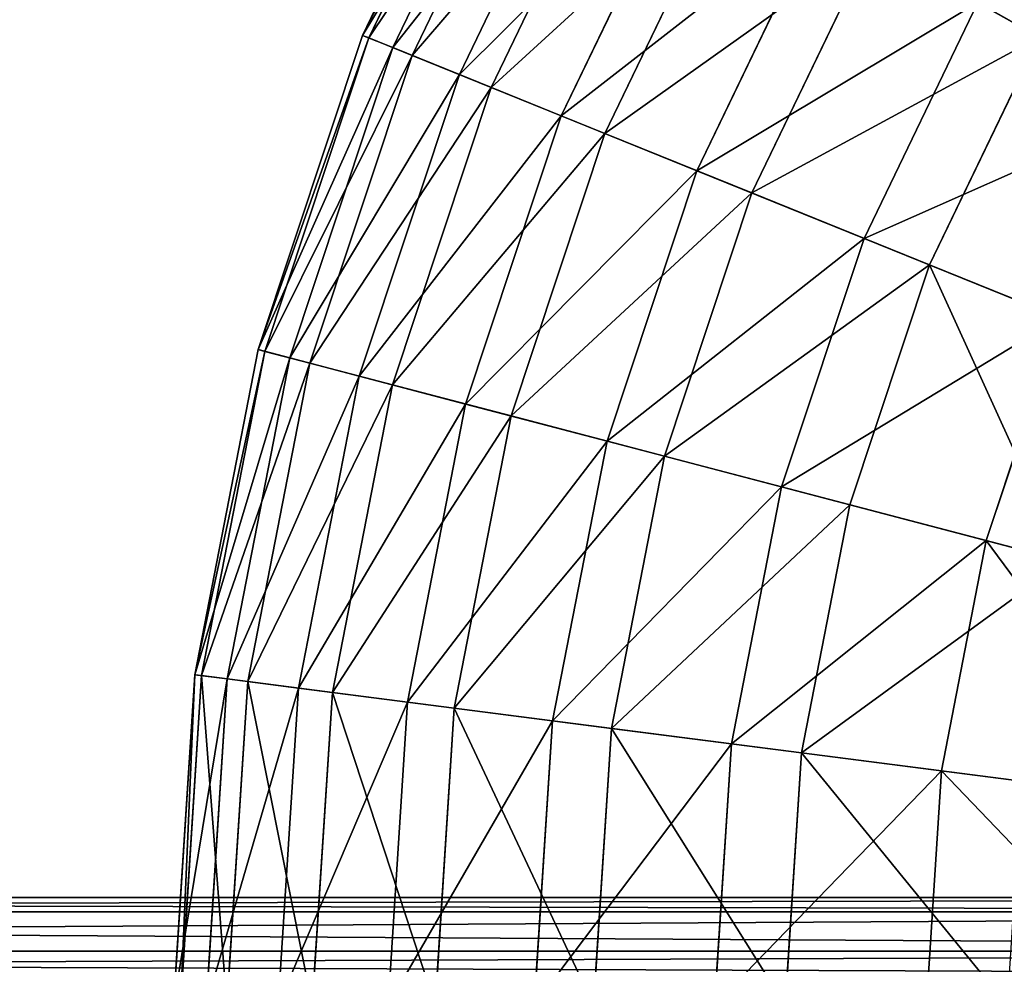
# Model space of a CAD drawing. Extents: x 1 to 133, y -12 to 0.
# Tile 218 of 256: x 76.74 to 79.03, y -5.87 to -3.67. Entities that reach past the tile are written whole.
import ezdxf

# ---------------------------------------------------------------- set-up
doc = ezdxf.new("R2010")
doc.units = 0
doc.header["$LTSCALE"] = 2.54
doc.layers.get('0').update_dxf_attribs({"color": 13, "linetype": 'CONTINUOUS'})

# ---------------------------------------------------------------- blocks, each defined once
blk = doc.blocks.new('SLING_IV_-_Z_O_ENIE16_06_B')
at = {"color": 0}
for p, q in [((77.8705, -3.0189, 6.8495), (77.5371, -3.711, 6.8495)), ((77.8705, -3.0189, 6.8495), (77.5371, -3.711, 6.8495)), ((77.8845, -3.0268, 6.1066), (77.5521, -3.7171, 6.1066)), ((77.8845, -3.0268, 6.1066), (77.5521, -3.7171, 6.1066)), ((77.9365, -3.0561, 7.5887), (77.6074, -3.7395, 7.5887)), ((77.9365, -3.0561, 7.5887), (77.6074, -3.7395, 7.5887)), ((77.9784, -3.0797, 5.3713), (77.652, -3.7576, 5.3713)), ((77.9784, -3.0797, 5.3713), (77.652, -3.7576, 5.3713)), ((78.0817, -3.1379, 8.3129), (77.7619, -3.802, 8.3129)), ((78.0817, -3.1379, 8.3129), (77.7619, -3.802, 8.3129)), ((78.1509, -3.1768, 4.6551), (77.8354, -3.8318, 4.6551)), ((78.1509, -3.1768, 4.6551), (77.8354, -3.8318, 4.6551)), ((78.3038, -3.263, 9.0109), (77.9982, -3.8977, 9.0109)), ((78.3038, -3.263, 9.0109), (77.9982, -3.8977, 9.0109)), ((78.3991, -3.3166, 3.9687), (78.0995, -3.9387, 3.9687)), ((78.3991, -3.3166, 3.9687), (78.0995, -3.9387, 3.9687)), ((78.5994, -3.4294, 9.672), (78.3126, -4.025, 9.672)), ((78.5994, -3.4294, 9.672), (78.3126, -4.025, 9.672)), ((78.7194, -3.497, 3.3229), (78.4402, -4.0767, 3.3229)), ((78.7194, -3.497, 3.3229), (78.4402, -4.0767, 3.3229)), ((78.9639, -3.6347, 10.2862), (78.7003, -4.182, 10.2862)), ((78.9639, -3.6347, 10.2862), (78.7003, -4.182, 10.2862)), ((77.5371, -3.711, 6.8495), (77.2951, -4.4401, 6.8495)), ((77.5371, -3.711, 6.8495), (77.2951, -4.4401, 6.8495)), ((77.5521, -3.7171, 6.1066), (77.3107, -4.4442, 6.1066)), ((77.5521, -3.7171, 6.1066), (77.3107, -4.4442, 6.1066)), ((77.5371, -3.711, 6.8495), (77.6074, -3.7395, 7.5887)), ((77.5371, -3.711, 6.8495), (77.6074, -3.7395, 7.5887)), ((77.5521, -3.7171, 6.1066), (77.5371, -3.711, 6.8495)), ((77.5521, -3.7171, 6.1066), (77.5371, -3.711, 6.8495)), ((77.652, -3.7576, 5.3713), (77.5521, -3.7171, 6.1066)), ((77.652, -3.7576, 5.3713), (77.5521, -3.7171, 6.1066)), ((79.1067, -3.7151, 2.7275), (78.8523, -4.2435, 2.7275)), ((79.1067, -3.7151, 2.7275), (78.8523, -4.2435, 2.7275)), ((77.6074, -3.7395, 7.5887), (77.3684, -4.4594, 7.5887)), ((77.6074, -3.7395, 7.5887), (77.3684, -4.4594, 7.5887)), ((77.6074, -3.7395, 7.5887), (77.7619, -3.802, 8.3129)), ((77.6074, -3.7395, 7.5887), (77.7619, -3.802, 8.3129)), ((77.652, -3.7576, 5.3713), (77.4149, -4.4716, 5.3713)), ((77.652, -3.7576, 5.3713), (77.4149, -4.4716, 5.3713)), ((77.8354, -3.8318, 4.6551), (77.652, -3.7576, 5.3713)), ((77.8354, -3.8318, 4.6551), (77.652, -3.7576, 5.3713)), ((77.7619, -3.802, 8.3129), (77.5296, -4.5016, 8.3129)), ((77.7619, -3.802, 8.3129), (77.5296, -4.5016, 8.3129)), ((77.7619, -3.802, 8.3129), (77.9982, -3.8977, 9.0109)), ((77.7619, -3.802, 8.3129), (77.9982, -3.8977, 9.0109)), ((77.8354, -3.8318, 4.6551), (77.6064, -4.5218, 4.6551)), ((77.8354, -3.8318, 4.6551), (77.6064, -4.5218, 4.6551)), ((78.0995, -3.9387, 3.9687), (77.8354, -3.8318, 4.6551)), ((78.0995, -3.9387, 3.9687), (77.8354, -3.8318, 4.6551)), ((77.9982, -3.8977, 9.0109), (77.7762, -4.5663, 9.0109)), ((77.9982, -3.8977, 9.0109), (77.7762, -4.5663, 9.0109)), ((77.9982, -3.8977, 9.0109), (78.3126, -4.025, 9.672)), ((77.9982, -3.8977, 9.0109), (78.3126, -4.025, 9.672)), ((78.0995, -3.9387, 3.9687), (77.8819, -4.594, 3.9687)), ((78.0995, -3.9387, 3.9687), (77.8819, -4.594, 3.9687)), ((78.4402, -4.0767, 3.3229), (78.0995, -3.9387, 3.9687)), ((78.4402, -4.0767, 3.3229), (78.0995, -3.9387, 3.9687)), ((78.3126, -4.025, 9.672), (78.1043, -4.6523, 9.672)), ((78.3126, -4.025, 9.672), (78.1043, -4.6523, 9.672)), ((78.3126, -4.025, 9.672), (78.7003, -4.182, 10.2862)), ((78.3126, -4.025, 9.672), (78.7003, -4.182, 10.2862)), ((78.4402, -4.0767, 3.3229), (78.2375, -4.6873, 3.3229)), ((78.4402, -4.0767, 3.3229), (78.2375, -4.6873, 3.3229)), ((78.8523, -4.2435, 2.7275), (78.4402, -4.0767, 3.3229)), ((78.8523, -4.2435, 2.7275), (78.4402, -4.0767, 3.3229)), ((78.7003, -4.182, 10.2862), (78.5089, -4.7584, 10.2862)), ((78.7003, -4.182, 10.2862), (78.5089, -4.7584, 10.2862)), ((78.7003, -4.182, 10.2862), (79.1555, -4.3662, 10.8439)), ((78.7003, -4.182, 10.2862), (79.1555, -4.3662, 10.8439)), ((78.8523, -4.2435, 2.7275), (78.6675, -4.8, 2.7275)), ((78.8523, -4.2435, 2.7275), (78.6675, -4.8, 2.7275)), ((79.3294, -4.4367, 2.1915), (78.8523, -4.2435, 2.7275)), ((79.3294, -4.4367, 2.1915), (78.8523, -4.2435, 2.7275)), ((79.1555, -4.3662, 10.8439), (78.9839, -4.883, 10.8439)), ((79.1555, -4.3662, 10.8439), (78.9839, -4.883, 10.8439)), ((77.2951, -4.4401, 6.8495), (77.1482, -5.1942, 6.8495)), ((77.2951, -4.4401, 6.8495), (77.1482, -5.1942, 6.8495)), ((77.3107, -4.4442, 6.1066), (77.1642, -5.1962, 6.1066)), ((77.3107, -4.4442, 6.1066), (77.1642, -5.1962, 6.1066)), ((77.2951, -4.4401, 6.8495), (77.3684, -4.4594, 7.5887)), ((77.2951, -4.4401, 6.8495), (77.3684, -4.4594, 7.5887)), ((77.3107, -4.4442, 6.1066), (77.2951, -4.4401, 6.8495)), ((77.3107, -4.4442, 6.1066), (77.2951, -4.4401, 6.8495)), ((77.4149, -4.4716, 5.3713), (77.3107, -4.4442, 6.1066)), ((77.4149, -4.4716, 5.3713), (77.3107, -4.4442, 6.1066)), ((77.3684, -4.4594, 7.5887), (77.2234, -5.2039, 7.5887)), ((77.3684, -4.4594, 7.5887), (77.2234, -5.2039, 7.5887)), ((77.4149, -4.4716, 5.3713), (77.2711, -5.21, 5.3713)), ((77.4149, -4.4716, 5.3713), (77.2711, -5.21, 5.3713)), ((77.3684, -4.4594, 7.5887), (77.5296, -4.5016, 8.3129)), ((77.3684, -4.4594, 7.5887), (77.5296, -4.5016, 8.3129)), ((77.6064, -4.5218, 4.6551), (77.4149, -4.4716, 5.3713)), ((77.6064, -4.5218, 4.6551), (77.4149, -4.4716, 5.3713)), ((77.5296, -4.5016, 8.3129), (77.3887, -5.2252, 8.3129)), ((77.5296, -4.5016, 8.3129), (77.3887, -5.2252, 8.3129)), ((77.5296, -4.5016, 8.3129), (77.7762, -4.5663, 9.0109)), ((77.5296, -4.5016, 8.3129), (77.7762, -4.5663, 9.0109)), ((77.6064, -4.5218, 4.6551), (77.4674, -5.2353, 4.6551)), ((77.6064, -4.5218, 4.6551), (77.4674, -5.2353, 4.6551)), ((77.8819, -4.594, 3.9687), (77.6064, -4.5218, 4.6551)), ((77.8819, -4.594, 3.9687), (77.6064, -4.5218, 4.6551)), ((77.7762, -4.5663, 9.0109), (77.6415, -5.2578, 9.0109)), ((77.7762, -4.5663, 9.0109), (77.6415, -5.2578, 9.0109)), ((77.7762, -4.5663, 9.0109), (78.1043, -4.6523, 9.672)), ((77.7762, -4.5663, 9.0109), (78.1043, -4.6523, 9.672)), ((77.8819, -4.594, 3.9687), (77.75, -5.2718, 3.9687)), ((77.8819, -4.594, 3.9687), (77.75, -5.2718, 3.9687)), ((78.2375, -4.6873, 3.3229), (77.8819, -4.594, 3.9687)), ((78.2375, -4.6873, 3.3229), (77.8819, -4.594, 3.9687)), ((78.1043, -4.6523, 9.672), (77.9779, -5.3012, 9.672)), ((78.1043, -4.6523, 9.672), (77.9779, -5.3012, 9.672)), ((78.1043, -4.6523, 9.672), (78.5089, -4.7584, 10.2862)), ((78.1043, -4.6523, 9.672), (78.5089, -4.7584, 10.2862)), ((78.2375, -4.6873, 3.3229), (78.1145, -5.3188, 3.3229)), ((78.2375, -4.6873, 3.3229), (78.1145, -5.3188, 3.3229)), ((78.6675, -4.8, 2.7275), (78.2375, -4.6873, 3.3229)), ((78.6675, -4.8, 2.7275), (78.2375, -4.6873, 3.3229)), ((78.5089, -4.7584, 10.2862), (78.3928, -5.3546, 10.2862)), ((78.5089, -4.7584, 10.2862), (78.3928, -5.3546, 10.2862)), ((78.5089, -4.7584, 10.2862), (78.9839, -4.883, 10.8439)), ((78.5089, -4.7584, 10.2862), (78.9839, -4.883, 10.8439)), ((78.6675, -4.8, 2.7275), (78.5554, -5.3756, 2.7275)), ((78.6675, -4.8, 2.7275), (78.5554, -5.3756, 2.7275)), ((79.1654, -4.9306, 2.1915), (78.6675, -4.8, 2.7275)), ((79.1654, -4.9306, 2.1915), (78.6675, -4.8, 2.7275)), ((78.9839, -4.883, 10.8439), (78.8798, -5.4174, 10.8439)), ((78.9839, -4.883, 10.8439), (78.8798, -5.4174, 10.8439)), ((78.9839, -4.883, 10.8439), (79.5219, -5.0241, 11.3367)), ((78.9839, -4.883, 10.8439), (79.5219, -5.0241, 11.3367)), ((77.1482, -5.1942, 6.8495), (77.099, -5.9608, 6.8495)), ((77.1482, -5.1942, 6.8495), (77.099, -5.9608, 6.8495)), ((77.1642, -5.1962, 6.1066), (77.1151, -5.9608, 6.1066)), ((77.1642, -5.1962, 6.1066), (77.1151, -5.9608, 6.1066)), ((77.1482, -5.1942, 6.8495), (77.2234, -5.2039, 7.5887)), ((77.1482, -5.1942, 6.8495), (77.2234, -5.2039, 7.5887)), ((77.1642, -5.1962, 6.1066), (77.1482, -5.1942, 6.8495)), ((77.1642, -5.1962, 6.1066), (77.1482, -5.1942, 6.8495)), ((77.2711, -5.21, 5.3713), (77.1642, -5.1962, 6.1066)), ((77.2711, -5.21, 5.3713), (77.1642, -5.1962, 6.1066)), ((77.2234, -5.2039, 7.5887), (77.1748, -5.9608, 7.5887)), ((77.2234, -5.2039, 7.5887), (77.1748, -5.9608, 7.5887)), ((77.2234, -5.2039, 7.5887), (77.3887, -5.2252, 8.3129)), ((77.2234, -5.2039, 7.5887), (77.3887, -5.2252, 8.3129)), ((77.2711, -5.21, 5.3713), (77.2229, -5.9608, 5.3713)), ((77.2711, -5.21, 5.3713), (77.2229, -5.9608, 5.3713)), ((77.4674, -5.2353, 4.6551), (77.2711, -5.21, 5.3713)), ((77.4674, -5.2353, 4.6551), (77.2711, -5.21, 5.3713)), ((77.3887, -5.2252, 8.3129), (77.3415, -5.9608, 8.3129)), ((77.3887, -5.2252, 8.3129), (77.3415, -5.9608, 8.3129)), ((77.3887, -5.2252, 8.3129), (77.6415, -5.2578, 9.0109)), ((77.3887, -5.2252, 8.3129), (77.6415, -5.2578, 9.0109)), ((77.4674, -5.2353, 4.6551), (77.4208, -5.9608, 4.6551)), ((77.4674, -5.2353, 4.6551), (77.4208, -5.9608, 4.6551)), ((77.75, -5.2718, 3.9687), (77.4674, -5.2353, 4.6551)), ((77.75, -5.2718, 3.9687), (77.4674, -5.2353, 4.6551)), ((77.6415, -5.2578, 9.0109), (77.5964, -5.9608, 9.0109)), ((77.6415, -5.2578, 9.0109), (77.5964, -5.9608, 9.0109)), ((77.6415, -5.2578, 9.0109), (77.9779, -5.3012, 9.672)), ((77.6415, -5.2578, 9.0109), (77.9779, -5.3012, 9.672)), ((77.75, -5.2718, 3.9687), (77.7057, -5.9608, 3.9687)), ((77.75, -5.2718, 3.9687), (77.7057, -5.9608, 3.9687)), ((78.1145, -5.3188, 3.3229), (77.75, -5.2718, 3.9687)), ((78.1145, -5.3188, 3.3229), (77.75, -5.2718, 3.9687)), ((77.9779, -5.3012, 9.672), (77.9356, -5.9608, 9.672)), ((77.9779, -5.3012, 9.672), (77.9356, -5.9608, 9.672)), ((77.9779, -5.3012, 9.672), (78.3928, -5.3546, 10.2862)), ((77.9779, -5.3012, 9.672), (78.3928, -5.3546, 10.2862)), ((78.1145, -5.3188, 3.3229), (78.0733, -5.9608, 3.3229)), ((78.1145, -5.3188, 3.3229), (78.0733, -5.9608, 3.3229)), ((78.5554, -5.3756, 2.7275), (78.1145, -5.3188, 3.3229)), ((78.5554, -5.3756, 2.7275), (78.1145, -5.3188, 3.3229)), ((78.3928, -5.3546, 10.2862), (78.3539, -5.9608, 10.2862)), ((78.3928, -5.3546, 10.2862), (78.3539, -5.9608, 10.2862)), ((78.3928, -5.3546, 10.2862), (78.8798, -5.4174, 10.8439)), ((78.3928, -5.3546, 10.2862), (78.8798, -5.4174, 10.8439)), ((78.5554, -5.3756, 2.7275), (78.5178, -5.9608, 2.7275)), ((78.5554, -5.3756, 2.7275), (78.5178, -5.9608, 2.7275)), ((79.0659, -5.4414, 2.1915), (78.5554, -5.3756, 2.7275)), ((79.0659, -5.4414, 2.1915), (78.5554, -5.3756, 2.7275)), ((78.8798, -5.4174, 10.8439), (78.8449, -5.9608, 10.8439)), ((78.8798, -5.4174, 10.8439), (78.8449, -5.9608, 10.8439)), ((78.8798, -5.4174, 10.8439), (79.4315, -5.4886, 11.3367)), ((78.8798, -5.4174, 10.8439), (79.4315, -5.4886, 11.3367)), ((67.1881, -5.7108, 124.1224), (82.8446, -5.7108, 14.7056)), ((67.1881, -5.7108, 124.1224), (82.8446, -5.7108, 14.7056)), ((67.0631, -5.7443, 124.1135), (82.7196, -5.7443, 14.6967)), ((67.0631, -5.7443, 124.1135), (82.7196, -5.7443, 14.6967)), ((67.3131, -5.7443, 124.1312), (82.9696, -5.7443, 14.7145)), ((67.3131, -5.7443, 124.1312), (82.9696, -5.7443, 14.7145)), ((66.9716, -5.8358, 124.1069), (82.6281, -5.8358, 14.6902)), ((66.9716, -5.8358, 124.1069), (82.6281, -5.8358, 14.6902)), ((67.4046, -5.8358, 124.1378), (83.0611, -5.8358, 14.721)), ((67.4046, -5.8358, 124.1378), (83.0611, -5.8358, 14.721))]:
    blk.add_line(p, q, dxfattribs=at)
at = {"color": 7}
mesh = blk.add_polyface(dxfattribs=at)
corners = [(78.7194, -3.497, 3.3229), (79.4266, -3.2237, 2.7275), (79.1067, -3.7151, 2.7275), (79.0703, -2.9578, 3.3229)]
mesh.append_faces([[corners[k] for k in face] for face in [(0, 1, 2), (1, 0, 3)]], dxfattribs={"vtx0": -1, "color": 7})
mesh = blk.add_polyface(dxfattribs=at)
corners = [(77.9365, -3.0561, 7.5887), (77.5371, -3.711, 6.8495), (77.6074, -3.7395, 7.5887), (77.8705, -3.0189, 6.8495)]
mesh.append_faces([[corners[k] for k in face] for face in [(0, 1, 2), (1, 0, 3)]], dxfattribs={"vtx0": -1, "color": 7})
mesh = blk.add_polyface(dxfattribs=at)
corners = [(77.5371, -3.711, 6.8495), (77.8845, -3.0268, 6.1066), (77.5521, -3.7171, 6.1066), (77.8705, -3.0189, 6.8495)]
mesh.append_faces([[corners[k] for k in face] for face in [(0, 1, 2), (1, 0, 3)]], dxfattribs={"vtx0": -1, "color": 7})
mesh = blk.add_polyface(dxfattribs=at)
corners = [(77.5521, -3.7171, 6.1066), (77.9784, -3.0797, 5.3713), (77.652, -3.7576, 5.3713), (77.8845, -3.0268, 6.1066)]
mesh.append_faces([[corners[k] for k in face] for face in [(0, 1, 2), (1, 0, 3)]], dxfattribs={"vtx0": -1, "color": 7})
mesh = blk.add_polyface(dxfattribs=at)
corners = [(78.0817, -3.1379, 8.3129), (77.6074, -3.7395, 7.5887), (77.7619, -3.802, 8.3129), (77.9365, -3.0561, 7.5887)]
mesh.append_faces([[corners[k] for k in face] for face in [(0, 1, 2), (1, 0, 3)]], dxfattribs={"vtx0": -1, "color": 7})
mesh = blk.add_polyface(dxfattribs=at)
corners = [(77.652, -3.7576, 5.3713), (78.1509, -3.1768, 4.6551), (77.8354, -3.8318, 4.6551), (77.9784, -3.0797, 5.3713)]
mesh.append_faces([[corners[k] for k in face] for face in [(0, 1, 2), (1, 0, 3)]], dxfattribs={"vtx0": -1, "color": 7})
mesh = blk.add_polyface(dxfattribs=at)
corners = [(79.3917, -3.8757, 10.8439), (79.2952, -3.1256, 10.2862), (78.9639, -3.6347, 10.2862), (79.6888, -3.4193, 10.8439)]
mesh.append_faces([[corners[k] for k in face] for face in [(0, 1, 2), (1, 0, 3)]], dxfattribs={"vtx0": -1, "color": 7})
mesh = blk.add_polyface(dxfattribs=at)
corners = [(78.3038, -3.263, 9.0109), (77.7619, -3.802, 8.3129), (77.9982, -3.8977, 9.0109), (78.0817, -3.1379, 8.3129)]
mesh.append_faces([[corners[k] for k in face] for face in [(0, 1, 2), (1, 0, 3)]], dxfattribs={"vtx0": -1, "color": 7})
mesh = blk.add_polyface(dxfattribs=at)
corners = [(77.8354, -3.8318, 4.6551), (78.3991, -3.3166, 3.9687), (78.0995, -3.9387, 3.9687), (78.1509, -3.1768, 4.6551)]
mesh.append_faces([[corners[k] for k in face] for face in [(0, 1, 2), (1, 0, 3)]], dxfattribs={"vtx0": -1, "color": 7})
mesh = blk.add_polyface(dxfattribs=at)
corners = [(78.5994, -3.4294, 9.672), (77.9982, -3.8977, 9.0109), (78.3126, -4.025, 9.672), (78.3038, -3.263, 9.0109)]
mesh.append_faces([[corners[k] for k in face] for face in [(0, 1, 2), (1, 0, 3)]], dxfattribs={"vtx0": -1, "color": 7})
mesh = blk.add_polyface(dxfattribs=at)
corners = [(78.0995, -3.9387, 3.9687), (78.7194, -3.497, 3.3229), (78.4402, -4.0767, 3.3229), (78.3991, -3.3166, 3.9687)]
mesh.append_faces([[corners[k] for k in face] for face in [(0, 1, 2), (1, 0, 3)]], dxfattribs={"vtx0": -1, "color": 7})
mesh = blk.add_polyface(dxfattribs=at)
corners = [(78.9639, -3.6347, 10.2862), (78.3126, -4.025, 9.672), (78.7003, -4.182, 10.2862), (78.5994, -3.4294, 9.672)]
mesh.append_faces([[corners[k] for k in face] for face in [(0, 1, 2), (1, 0, 3)]], dxfattribs={"vtx0": -1, "color": 7})
mesh = blk.add_polyface(dxfattribs=at)
corners = [(78.4402, -4.0767, 3.3229), (79.1067, -3.7151, 2.7275), (78.8523, -4.2435, 2.7275), (78.7194, -3.497, 3.3229)]
mesh.append_faces([[corners[k] for k in face] for face in [(0, 1, 2), (1, 0, 3)]], dxfattribs={"vtx0": -1, "color": 7})
mesh = blk.add_polyface(dxfattribs=at)
corners = [(79.3917, -3.8757, 10.8439), (78.7003, -4.182, 10.2862), (79.1555, -4.3662, 10.8439), (78.9639, -3.6347, 10.2862)]
mesh.append_faces([[corners[k] for k in face] for face in [(0, 1, 2), (1, 0, 3)]], dxfattribs={"vtx0": -1, "color": 7})
mesh = blk.add_polyface(dxfattribs=at)
corners = [(77.6074, -3.7395, 7.5887), (77.2951, -4.4401, 6.8495), (77.3684, -4.4594, 7.5887), (77.5371, -3.711, 6.8495)]
mesh.append_faces([[corners[k] for k in face] for face in [(0, 1, 2), (1, 0, 3)]], dxfattribs={"vtx0": -1, "color": 7})
mesh = blk.add_polyface(dxfattribs=at)
corners = [(77.2951, -4.4401, 6.8495), (77.5521, -3.7171, 6.1066), (77.3107, -4.4442, 6.1066), (77.5371, -3.711, 6.8495)]
mesh.append_faces([[corners[k] for k in face] for face in [(0, 1, 2), (1, 0, 3)]], dxfattribs={"vtx0": -1, "color": 7})
mesh = blk.add_polyface(dxfattribs=at)
corners = [(77.3107, -4.4442, 6.1066), (77.652, -3.7576, 5.3713), (77.4149, -4.4716, 5.3713), (77.5521, -3.7171, 6.1066)]
mesh.append_faces([[corners[k] for k in face] for face in [(0, 1, 2), (1, 0, 3)]], dxfattribs={"vtx0": -1, "color": 7})
mesh = blk.add_polyface(dxfattribs=at)
corners = [(79.1067, -3.7151, 2.7275), (79.3294, -4.4367, 2.1915), (78.8523, -4.2435, 2.7275), (79.5552, -3.9678, 2.1915)]
mesh.append_faces([[corners[k] for k in face] for face in [(0, 1, 2), (1, 0, 3)]], dxfattribs={"vtx0": -1, "color": 7})
mesh = blk.add_polyface(dxfattribs=at)
corners = [(77.7619, -3.802, 8.3129), (77.3684, -4.4594, 7.5887), (77.5296, -4.5016, 8.3129), (77.6074, -3.7395, 7.5887)]
mesh.append_faces([[corners[k] for k in face] for face in [(0, 1, 2), (1, 0, 3)]], dxfattribs={"vtx0": -1, "color": 7})
mesh = blk.add_polyface(dxfattribs=at)
corners = [(77.4149, -4.4716, 5.3713), (77.8354, -3.8318, 4.6551), (77.6064, -4.5218, 4.6551), (77.652, -3.7576, 5.3713)]
mesh.append_faces([[corners[k] for k in face] for face in [(0, 1, 2), (1, 0, 3)]], dxfattribs={"vtx0": -1, "color": 7})
mesh = blk.add_polyface(dxfattribs=at)
corners = [(77.9982, -3.8977, 9.0109), (77.5296, -4.5016, 8.3129), (77.7762, -4.5663, 9.0109), (77.7619, -3.802, 8.3129)]
mesh.append_faces([[corners[k] for k in face] for face in [(0, 1, 2), (1, 0, 3)]], dxfattribs={"vtx0": -1, "color": 7})
mesh = blk.add_polyface(dxfattribs=at)
corners = [(77.6064, -4.5218, 4.6551), (78.0995, -3.9387, 3.9687), (77.8819, -4.594, 3.9687), (77.8354, -3.8318, 4.6551)]
mesh.append_faces([[corners[k] for k in face] for face in [(0, 1, 2), (1, 0, 3)]], dxfattribs={"vtx0": -1, "color": 7})
mesh = blk.add_polyface(dxfattribs=at)
corners = [(78.3126, -4.025, 9.672), (77.7762, -4.5663, 9.0109), (78.1043, -4.6523, 9.672), (77.9982, -3.8977, 9.0109)]
mesh.append_faces([[corners[k] for k in face] for face in [(0, 1, 2), (1, 0, 3)]], dxfattribs={"vtx0": -1, "color": 7})
mesh = blk.add_polyface(dxfattribs=at)
corners = [(77.8819, -4.594, 3.9687), (78.4402, -4.0767, 3.3229), (78.2375, -4.6873, 3.3229), (78.0995, -3.9387, 3.9687)]
mesh.append_faces([[corners[k] for k in face] for face in [(0, 1, 2), (1, 0, 3)]], dxfattribs={"vtx0": -1, "color": 7})
mesh = blk.add_polyface(dxfattribs=at)
corners = [(78.7003, -4.182, 10.2862), (78.1043, -4.6523, 9.672), (78.5089, -4.7584, 10.2862), (78.3126, -4.025, 9.672)]
mesh.append_faces([[corners[k] for k in face] for face in [(0, 1, 2), (1, 0, 3)]], dxfattribs={"vtx0": -1, "color": 7})
mesh = blk.add_polyface(dxfattribs=at)
corners = [(78.2375, -4.6873, 3.3229), (78.8523, -4.2435, 2.7275), (78.6675, -4.8, 2.7275), (78.4402, -4.0767, 3.3229)]
mesh.append_faces([[corners[k] for k in face] for face in [(0, 1, 2), (1, 0, 3)]], dxfattribs={"vtx0": -1, "color": 7})
mesh = blk.add_polyface(dxfattribs=at)
corners = [(79.1555, -4.3662, 10.8439), (78.5089, -4.7584, 10.2862), (78.9839, -4.883, 10.8439), (78.7003, -4.182, 10.2862)]
mesh.append_faces([[corners[k] for k in face] for face in [(0, 1, 2), (1, 0, 3)]], dxfattribs={"vtx0": -1, "color": 7})
mesh = blk.add_polyface(dxfattribs=at)
corners = [(78.8523, -4.2435, 2.7275), (79.1654, -4.9306, 2.1915), (78.6675, -4.8, 2.7275), (79.3294, -4.4367, 2.1915)]
mesh.append_faces([[corners[k] for k in face] for face in [(0, 1, 2), (1, 0, 3)]], dxfattribs={"vtx0": -1, "color": 7})
mesh = blk.add_polyface(dxfattribs=at)
corners = [(79.5219, -5.0241, 11.3367), (79.1555, -4.3662, 10.8439), (78.9839, -4.883, 10.8439), (79.6711, -4.575, 11.3367)]
mesh.append_faces([[corners[k] for k in face] for face in [(0, 1, 2), (1, 0, 3)]], dxfattribs={"vtx0": -1, "color": 7})
mesh = blk.add_polyface(dxfattribs=at)
corners = [(77.3684, -4.4594, 7.5887), (77.1482, -5.1942, 6.8495), (77.2234, -5.2039, 7.5887), (77.2951, -4.4401, 6.8495)]
mesh.append_faces([[corners[k] for k in face] for face in [(0, 1, 2), (1, 0, 3)]], dxfattribs={"vtx0": -1, "color": 7})
mesh = blk.add_polyface(dxfattribs=at)
corners = [(77.1482, -5.1942, 6.8495), (77.3107, -4.4442, 6.1066), (77.1642, -5.1962, 6.1066), (77.2951, -4.4401, 6.8495)]
mesh.append_faces([[corners[k] for k in face] for face in [(0, 1, 2), (1, 0, 3)]], dxfattribs={"vtx0": -1, "color": 7})
mesh = blk.add_polyface(dxfattribs=at)
corners = [(77.1642, -5.1962, 6.1066), (77.4149, -4.4716, 5.3713), (77.2711, -5.21, 5.3713), (77.3107, -4.4442, 6.1066)]
mesh.append_faces([[corners[k] for k in face] for face in [(0, 1, 2), (1, 0, 3)]], dxfattribs={"vtx0": -1, "color": 7})
mesh = blk.add_polyface(dxfattribs=at)
corners = [(77.5296, -4.5016, 8.3129), (77.2234, -5.2039, 7.5887), (77.3887, -5.2252, 8.3129), (77.3684, -4.4594, 7.5887)]
mesh.append_faces([[corners[k] for k in face] for face in [(0, 1, 2), (1, 0, 3)]], dxfattribs={"vtx0": -1, "color": 7})
mesh = blk.add_polyface(dxfattribs=at)
corners = [(77.2711, -5.21, 5.3713), (77.6064, -4.5218, 4.6551), (77.4674, -5.2353, 4.6551), (77.4149, -4.4716, 5.3713)]
mesh.append_faces([[corners[k] for k in face] for face in [(0, 1, 2), (1, 0, 3)]], dxfattribs={"vtx0": -1, "color": 7})
mesh = blk.add_polyface(dxfattribs=at)
corners = [(77.7762, -4.5663, 9.0109), (77.3887, -5.2252, 8.3129), (77.6415, -5.2578, 9.0109), (77.5296, -4.5016, 8.3129)]
mesh.append_faces([[corners[k] for k in face] for face in [(0, 1, 2), (1, 0, 3)]], dxfattribs={"vtx0": -1, "color": 7})
mesh = blk.add_polyface(dxfattribs=at)
corners = [(77.4674, -5.2353, 4.6551), (77.8819, -4.594, 3.9687), (77.75, -5.2718, 3.9687), (77.6064, -4.5218, 4.6551)]
mesh.append_faces([[corners[k] for k in face] for face in [(0, 1, 2), (1, 0, 3)]], dxfattribs={"vtx0": -1, "color": 7})
mesh = blk.add_polyface(dxfattribs=at)
corners = [(78.1043, -4.6523, 9.672), (77.6415, -5.2578, 9.0109), (77.9779, -5.3012, 9.672), (77.7762, -4.5663, 9.0109)]
mesh.append_faces([[corners[k] for k in face] for face in [(0, 1, 2), (1, 0, 3)]], dxfattribs={"vtx0": -1, "color": 7})
mesh = blk.add_polyface(dxfattribs=at)
corners = [(77.75, -5.2718, 3.9687), (78.2375, -4.6873, 3.3229), (78.1145, -5.3188, 3.3229), (77.8819, -4.594, 3.9687)]
mesh.append_faces([[corners[k] for k in face] for face in [(0, 1, 2), (1, 0, 3)]], dxfattribs={"vtx0": -1, "color": 7})
mesh = blk.add_polyface(dxfattribs=at)
corners = [(78.5089, -4.7584, 10.2862), (77.9779, -5.3012, 9.672), (78.3928, -5.3546, 10.2862), (78.1043, -4.6523, 9.672)]
mesh.append_faces([[corners[k] for k in face] for face in [(0, 1, 2), (1, 0, 3)]], dxfattribs={"vtx0": -1, "color": 7})
mesh = blk.add_polyface(dxfattribs=at)
corners = [(78.1145, -5.3188, 3.3229), (78.6675, -4.8, 2.7275), (78.5554, -5.3756, 2.7275), (78.2375, -4.6873, 3.3229)]
mesh.append_faces([[corners[k] for k in face] for face in [(0, 1, 2), (1, 0, 3)]], dxfattribs={"vtx0": -1, "color": 7})
mesh = blk.add_polyface(dxfattribs=at)
corners = [(78.9839, -4.883, 10.8439), (78.3928, -5.3546, 10.2862), (78.8798, -5.4174, 10.8439), (78.5089, -4.7584, 10.2862)]
mesh.append_faces([[corners[k] for k in face] for face in [(0, 1, 2), (1, 0, 3)]], dxfattribs={"vtx0": -1, "color": 7})
mesh = blk.add_polyface(dxfattribs=at)
corners = [(78.5554, -5.3756, 2.7275), (79.1654, -4.9306, 2.1915), (79.0659, -5.4414, 2.1915), (78.6675, -4.8, 2.7275)]
mesh.append_faces([[corners[k] for k in face] for face in [(0, 1, 2), (1, 0, 3)]], dxfattribs={"vtx0": -1, "color": 7})
mesh = blk.add_polyface(dxfattribs=at)
corners = [(79.4315, -5.4886, 11.3367), (78.9839, -4.883, 10.8439), (78.8798, -5.4174, 10.8439), (79.5219, -5.0241, 11.3367)]
mesh.append_faces([[corners[k] for k in face] for face in [(0, 1, 2), (1, 0, 3)]], dxfattribs={"vtx0": -1, "color": 7})
mesh = blk.add_polyface(dxfattribs=at)
corners = [(77.2234, -5.2039, 7.5887), (77.099, -5.9608, 6.8495), (77.1748, -5.9608, 7.5887), (77.1482, -5.1942, 6.8495)]
mesh.append_faces([[corners[k] for k in face] for face in [(0, 1, 2), (1, 0, 3)]], dxfattribs={"vtx0": -1, "color": 7})
mesh = blk.add_polyface(dxfattribs=at)
corners = [(77.1482, -5.1942, 6.8495), (77.1151, -5.9608, 6.1066), (77.099, -5.9608, 6.8495), (77.1642, -5.1962, 6.1066)]
mesh.append_faces([[corners[k] for k in face] for face in [(0, 1, 2), (1, 0, 3)]], dxfattribs={"vtx0": -1, "color": 7})
mesh = blk.add_polyface(dxfattribs=at)
corners = [(77.1642, -5.1962, 6.1066), (77.2229, -5.9608, 5.3713), (77.1151, -5.9608, 6.1066), (77.2711, -5.21, 5.3713)]
mesh.append_faces([[corners[k] for k in face] for face in [(0, 1, 2), (1, 0, 3)]], dxfattribs={"vtx0": -1, "color": 7})
mesh = blk.add_polyface(dxfattribs=at)
corners = [(77.3887, -5.2252, 8.3129), (77.1748, -5.9608, 7.5887), (77.3415, -5.9608, 8.3129), (77.2234, -5.2039, 7.5887)]
mesh.append_faces([[corners[k] for k in face] for face in [(0, 1, 2), (1, 0, 3)]], dxfattribs={"vtx0": -1, "color": 7})
mesh = blk.add_polyface(dxfattribs=at)
corners = [(77.2711, -5.21, 5.3713), (77.4208, -5.9608, 4.6551), (77.2229, -5.9608, 5.3713), (77.4674, -5.2353, 4.6551)]
mesh.append_faces([[corners[k] for k in face] for face in [(0, 1, 2), (1, 0, 3)]], dxfattribs={"vtx0": -1, "color": 7})
mesh = blk.add_polyface(dxfattribs=at)
corners = [(77.6415, -5.2578, 9.0109), (77.3415, -5.9608, 8.3129), (77.5964, -5.9608, 9.0109), (77.3887, -5.2252, 8.3129)]
mesh.append_faces([[corners[k] for k in face] for face in [(0, 1, 2), (1, 0, 3)]], dxfattribs={"vtx0": -1, "color": 7})
mesh = blk.add_polyface(dxfattribs=at)
corners = [(77.4674, -5.2353, 4.6551), (77.7057, -5.9608, 3.9687), (77.4208, -5.9608, 4.6551), (77.75, -5.2718, 3.9687)]
mesh.append_faces([[corners[k] for k in face] for face in [(0, 1, 2), (1, 0, 3)]], dxfattribs={"vtx0": -1, "color": 7})
mesh = blk.add_polyface(dxfattribs=at)
corners = [(77.9779, -5.3012, 9.672), (77.5964, -5.9608, 9.0109), (77.9356, -5.9608, 9.672), (77.6415, -5.2578, 9.0109)]
mesh.append_faces([[corners[k] for k in face] for face in [(0, 1, 2), (1, 0, 3)]], dxfattribs={"vtx0": -1, "color": 7})
mesh = blk.add_polyface(dxfattribs=at)
corners = [(77.75, -5.2718, 3.9687), (78.0733, -5.9608, 3.3229), (77.7057, -5.9608, 3.9687), (78.1145, -5.3188, 3.3229)]
mesh.append_faces([[corners[k] for k in face] for face in [(0, 1, 2), (1, 0, 3)]], dxfattribs={"vtx0": -1, "color": 7})
mesh = blk.add_polyface(dxfattribs=at)
corners = [(78.3928, -5.3546, 10.2862), (77.9356, -5.9608, 9.672), (78.3539, -5.9608, 10.2862), (77.9779, -5.3012, 9.672)]
mesh.append_faces([[corners[k] for k in face] for face in [(0, 1, 2), (1, 0, 3)]], dxfattribs={"vtx0": -1, "color": 7})
mesh = blk.add_polyface(dxfattribs=at)
corners = [(78.1145, -5.3188, 3.3229), (78.5178, -5.9608, 2.7275), (78.0733, -5.9608, 3.3229), (78.5554, -5.3756, 2.7275)]
mesh.append_faces([[corners[k] for k in face] for face in [(0, 1, 2), (1, 0, 3)]], dxfattribs={"vtx0": -1, "color": 7})
mesh = blk.add_polyface(dxfattribs=at)
corners = [(78.8798, -5.4174, 10.8439), (78.3539, -5.9608, 10.2862), (78.8449, -5.9608, 10.8439), (78.3928, -5.3546, 10.2862)]
mesh.append_faces([[corners[k] for k in face] for face in [(0, 1, 2), (1, 0, 3)]], dxfattribs={"vtx0": -1, "color": 7})
mesh = blk.add_polyface(dxfattribs=at)
corners = [(78.5554, -5.3756, 2.7275), (79.0326, -5.9608, 2.1915), (78.5178, -5.9608, 2.7275), (79.0659, -5.4414, 2.1915)]
mesh.append_faces([[corners[k] for k in face] for face in [(0, 1, 2), (1, 0, 3)]], dxfattribs={"vtx0": -1, "color": 7})
mesh = blk.add_polyface(dxfattribs=at)
corners = [(79.4012, -5.9608, 11.3367), (78.8798, -5.4174, 10.8439), (78.8449, -5.9608, 10.8439), (79.4315, -5.4886, 11.3367)]
mesh.append_faces([[corners[k] for k in face] for face in [(0, 1, 2), (1, 0, 3)]], dxfattribs={"vtx0": -1, "color": 7})
at = {"color": 0}
mesh = blk.add_polyface(dxfattribs=at)
corners = [(67.0631, -5.7443, 124.1135), (82.8446, -5.7108, 14.7056), (82.7196, -5.7443, 14.6967), (67.1881, -5.7108, 124.1224)]
mesh.append_faces([[corners[k] for k in face] for face in [(0, 1, 2), (1, 0, 3)]], dxfattribs={"vtx0": -1, "color": 0})
mesh = blk.add_polyface(dxfattribs=at)
corners = [(67.1881, -5.7108, 124.1224), (82.9696, -5.7443, 14.7145), (82.8446, -5.7108, 14.7056), (67.3131, -5.7443, 124.1312)]
mesh.append_faces([[corners[k] for k in face] for face in [(0, 1, 2), (1, 0, 3)]], dxfattribs={"vtx0": -1, "color": 0})
mesh = blk.add_polyface(dxfattribs=at)
corners = [(66.9716, -5.8358, 124.1069), (82.7196, -5.7443, 14.6967), (82.6281, -5.8358, 14.6902), (67.0631, -5.7443, 124.1135)]
mesh.append_faces([[corners[k] for k in face] for face in [(0, 1, 2), (1, 0, 3)]], dxfattribs={"vtx0": -1, "color": 0})
mesh = blk.add_polyface(dxfattribs=at)
corners = [(67.3131, -5.7443, 124.1312), (83.0611, -5.8358, 14.721), (82.9696, -5.7443, 14.7145), (67.4046, -5.8358, 124.1378)]
mesh.append_faces([[corners[k] for k in face] for face in [(0, 1, 2), (1, 0, 3)]], dxfattribs={"vtx0": -1, "color": 0})
mesh = blk.add_polyface(dxfattribs=at)
corners = [(66.9716, -5.8358, 124.1069), (82.6031, -5.8961, 14.6884), (66.9466, -5.8961, 124.1052), (82.6281, -5.8358, 14.6902)]
mesh.append_faces([[corners[k] for k in face] for face in [(0, 1, 2), (1, 0, 3)]], dxfattribs={"vtx0": -1, "color": 0})
mesh = blk.add_polyface(dxfattribs=at)
corners = [(83.0611, -5.8358, 14.721), (67.4296, -5.8961, 124.1396), (83.0861, -5.8961, 14.7228), (67.4046, -5.8358, 124.1378)]
mesh.append_faces([[corners[k] for k in face] for face in [(0, 1, 2), (1, 0, 3)]], dxfattribs={"vtx0": -1, "color": 0})

msp = doc.modelspace()

# ---------------------------------------------------------------- block references
at = {"color": 18}
msp.add_blockref('SLING_IV_-_Z_O_ENIE16_06_B', (0, 0), dxfattribs=at)

doc.saveas('drawing.dxf')
